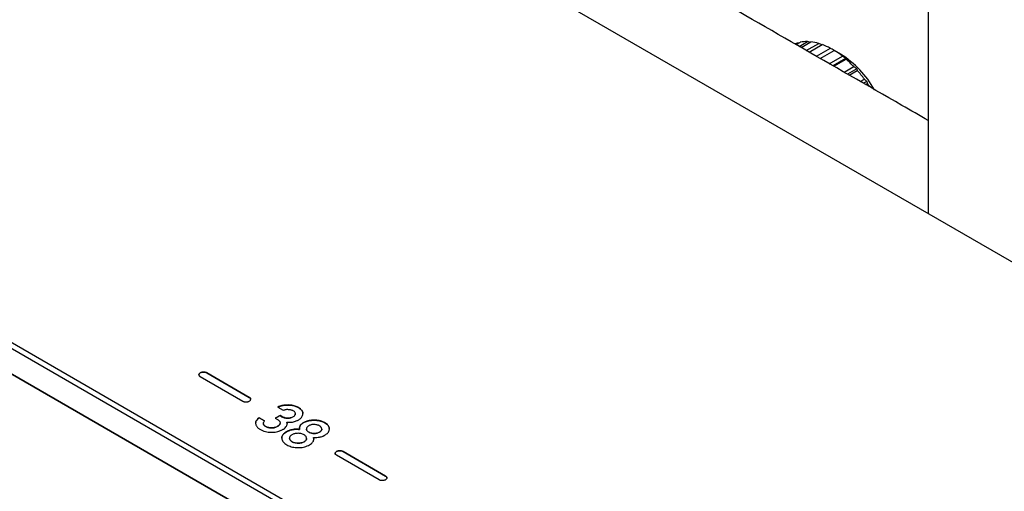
# Model space of a CAD drawing. Header units: millimetres. Extents: x 8 to 1894, y 12 to 2723.
# Tile 9 of 152: x 1603 to 1731, y 365 to 427. Entities that reach past the tile are written whole.
import ezdxf

# ---------------------------------------------------------------- set-up
doc = ezdxf.new("R2010")
doc.units = ezdxf.units.MM

msp = doc.modelspace()

# ---------------------------------------------------------------- linework, layer by layer
at = {"color": 7, "linetype": 'Continuous', "lineweight": 30}
for p, q in [((1720.88, 1178.96), (1720.88, 401.51)), ((1850.25, 326.82), (1616.91, 461.53)), ((1703.61, 423.52), (1703.87, 423.67)), ((1703.72, 423.46), (1704.27, 423.77)), ((1704.04, 423.64), (1703.87, 423.67)), ((1704.11, 423.23), (1705.19, 423.85)), ((1704.36, 423.09), (1705.63, 423.83)), ((1705.04, 422.7), (1706.65, 423.62)), ((1705.42, 422.48), (1707.12, 423.46)), ((1706.37, 421.94), (1708.18, 422.98)), ((1706.86, 421.66), (1708.67, 422.7)), ((1708.03, 420.98), (1709.73, 421.96)), ((1709.49, 422.23), (1708.67, 422.7)), ((1710.16, 421.66), (1708.51, 420.71)), ((1708.61, 420.65), (1710.2, 421.57)), ((1709.95, 419.88), (1711.21, 420.61)), ((1711.58, 420.31), (1710.4, 419.62)), ((1710.6, 419.51), (1711.66, 420.12)), ((1775.93, 283.51), (1542.59, 418.22)), ((1542.94, 418.83), (1776.29, 284.13)), ((1712.05, 418.67), (1712.58, 418.97)), ((1712.88, 418.69), (1712.45, 418.44)), ((1712.74, 418.28), (1712.97, 418.42)), ((1542.59, 414.96), (1775.93, 280.25)), ((1776.29, 280.04), (1542.94, 414.75)), ((1632.74, 377.69), (1627.23, 380.87)), ((1627.23, 380.86), (1632.74, 377.68)), ((1626.38, 380.38), (1631.9, 377.2)), ((1636.46, 376.43), (1637.16, 376.02)), ((1634.71, 374.65), (1634.02, 375.05)), ((1634.02, 375.05), (1634.02, 375.04)), ((1634.02, 375.04), (1634.71, 374.64)), ((1636.74, 375.33), (1636.12, 374.98)), ((1636.12, 374.98), (1636.42, 374.81)), ((1636.13, 374.97), (1636.74, 375.32)), ((1636.98, 375.19), (1636.74, 375.33)), ((1636.74, 375.33), (1636.74, 375.32)), ((1636.74, 375.32), (1636.98, 375.18)), ((1637.61, 374.48), (1637.61, 374.48)), ((1638.71, 375.55), (1638.71, 375.56)), ((1634.57, 374.29), (1634.57, 374.28)), ((1636.74, 374.35), (1636.74, 374.36)), ((1639.25, 373.53), (1639.25, 373.53)), ((1640.15, 373.61), (1640.15, 373.6)), ((1642.16, 373.55), (1642.16, 373.56)), ((1637.97, 372.4), (1637.97, 372.39)), ((1640.17, 372.35), (1640.17, 372.36)), ((1641.07, 372.48), (1641.07, 372.48)), ((1644.91, 370.67), (1650.42, 367.48)), ((1650.42, 367.47), (1644.91, 370.66)), ((1649.58, 366.99), (1644.06, 370.18))]:
    msp.add_line(p, q, dxfattribs=at)
for centre, radius, start, end in [((1704.97, 420.25), 3.59, 107.7847, 113.2052), ((1705.1, 419.63), 4.22, 88.8255, 101.3935), ((1704.98, 418), 5.86, 73.5258, 83.6249), ((1704.19, 415.62), 8.37, 61.5103, 69.4715), ((1702.65, 412.96), 11.45, 51.8284, 58.2908), ((1702.61, 411.23), 12.97, 29.4669, 57.9939), ((1700.7, 410.58), 14.52, 43.6369, 49.1507), ((1698.94, 408.95), 16.93, 36.3054, 41.2837), ((1698.1, 408.34), 17.97, 32.4847, 34.1216)]:
    msp.add_arc(centre, radius, start, end, dxfattribs=at)
for points, knots in [([(1720.88, 413.6), (1719.74, 414.26), (1714.09, 417.51), (1703.93, 423.34), (1690.42, 431.08), (1676.91, 438.81), (1663.39, 446.53), (1650.12, 454.09), (1641.36, 459.08), (1637.09, 461.5)], [0, 0, 0, 0, 0.040975, 0.202254, 0.363532, 0.524811, 0.686089, 0.847368, 1, 1, 1, 1]), ([(1705.51, 423.75), (1705.48, 423.76), (1705.38, 423.79), (1705.27, 423.83), (1705.19, 423.85)], [0, 0, 0, 0, 0.207341, 1, 1, 1, 1]), ([(1707.07, 423.43), (1707.01, 423.46), (1706.87, 423.53), (1706.73, 423.59), (1706.65, 423.62)], [0, 0, 0, 0, 0.440886, 1, 1, 1, 1]), ([(1708.67, 422.7), (1708.58, 422.76), (1708.42, 422.85), (1708.25, 422.94), (1708.18, 422.98)], [0, 0, 0, 0, 0.559494, 1, 1, 1, 1]), ([(1708.67, 422.7), (1708.67, 422.7), (1708.67, 422.7), (1708.67, 422.7), (1708.67, 422.7)], [0, 0, 0, 0, 0.559494, 1, 1, 1, 1]), ([(1710.16, 421.66), (1710.08, 421.72), (1709.93, 421.82), (1709.79, 421.92), (1709.73, 421.96)], [0, 0, 0, 0, 0.559494, 1, 1, 1, 1]), ([(1710.16, 421.66), (1710.17, 421.65), (1710.18, 421.62), (1710.2, 421.58), (1710.2, 421.57)], [0, 0, 0, 0, 0.559494, 1, 1, 1, 1]), ([(1711.58, 420.31), (1711.52, 420.36), (1711.39, 420.46), (1711.27, 420.56), (1711.21, 420.61)], [0, 0, 0, 0, 0.559494, 1, 1, 1, 1]), ([(1711.58, 420.31), (1711.6, 420.27), (1711.62, 420.21), (1711.65, 420.15), (1711.66, 420.12)], [0, 0, 0, 0, 0.559494, 1, 1, 1, 1]), ([(1712.88, 418.69), (1712.82, 418.75), (1712.73, 418.84), (1712.62, 418.93), (1712.58, 418.97)], [0, 0, 0, 0, 0.559494, 1, 1, 1, 1]), ([(1712.88, 418.69), (1712.9, 418.64), (1712.93, 418.55), (1712.96, 418.46), (1712.97, 418.42)], [0, 0, 0, 0, 0.5594943, 1, 1, 1, 1]), ([(1627.23, 380.87), (1627.19, 380.89), (1627.11, 380.93), (1626.96, 380.96), (1626.8, 380.98), (1626.65, 380.97), (1626.5, 380.93), (1626.38, 380.87), (1626.28, 380.8), (1626.22, 380.72), (1626.2, 380.63), (1626.22, 380.54), (1626.28, 380.45), (1626.35, 380.41), (1626.38, 380.38)], [0, 0, 0, 0, 0.085613, 0.168369, 0.25, 0.331631, 0.414387, 0.5, 0.585613, 0.668369, 0.75, 0.831631, 0.914387, 1, 1, 1, 1]), ([(1626.2, 380.62), (1626.21, 380.65), (1626.22, 380.71), (1626.28, 380.79), (1626.38, 380.87), (1626.5, 380.92), (1626.65, 380.96), (1626.8, 380.97), (1626.96, 380.96), (1627.11, 380.92), (1627.19, 380.88), (1627.23, 380.86)], [0, 0, 0, 0, 0.108842, 0.219183, 0.333333, 0.447483, 0.557825, 0.666667, 0.775508, 0.88585, 1, 1, 1, 1]), ([(1631.9, 377.2), (1631.94, 377.18), (1632.02, 377.14), (1632.17, 377.1), (1632.32, 377.09), (1632.47, 377.1), (1632.62, 377.14), (1632.75, 377.19), (1632.85, 377.27), (1632.91, 377.35), (1632.93, 377.44), (1632.91, 377.53), (1632.85, 377.62), (1632.78, 377.66), (1632.74, 377.69)], [0, 0, 0, 0, 0.085613, 0.168369, 0.25, 0.331631, 0.414387, 0.5, 0.585613, 0.668369, 0.75, 0.831631, 0.914387, 1, 1, 1, 1]), ([(1632.74, 377.68), (1632.78, 377.66), (1632.85, 377.61), (1632.91, 377.52), (1632.92, 377.46), (1632.92, 377.43)], [0, 0, 0, 0, 0.342451, 0.673475, 1, 1, 1, 1]), ([(1637.79, 376.7), (1637.69, 376.7), (1637.51, 376.69), (1637.24, 376.66), (1636.97, 376.61), (1636.7, 376.54), (1636.54, 376.46), (1636.46, 376.43)], [0, 0, 0, 0, 0.195894, 0.383776, 0.566908, 0.781372, 1, 1, 1, 1]), ([(1636.46, 376.42), (1636.53, 376.45), (1636.67, 376.51), (1636.9, 376.59), (1637.16, 376.65), (1637.46, 376.68), (1637.68, 376.69), (1637.79, 376.69)], [0, 0, 0, 0, 0.185965, 0.3683, 0.550578, 0.770116, 1, 1, 1, 1]), ([(1637.16, 376.02), (1637.22, 376.05), (1637.34, 376.09), (1637.53, 376.13), (1637.7, 376.14), (1637.8, 376.13), (1637.85, 376.13)], [0, 0, 0, 0, 0.305597, 0.584805, 0.793514, 1, 1, 1, 1]), ([(1639.7, 375.54), (1639.7, 375.6), (1639.7, 375.72), (1639.64, 375.89), (1639.53, 376.05), (1639.37, 376.2), (1639.18, 376.34), (1638.96, 376.47), (1638.71, 376.57), (1638.42, 376.64), (1638.11, 376.69), (1637.9, 376.69), (1637.79, 376.7)], [0, 0, 0, 0, 0.097748, 0.193415, 0.289679, 0.38917, 0.494279, 0.59016, 0.690964, 0.790727, 0.892714, 1, 1, 1, 1]), ([(1637.79, 376.69), (1637.88, 376.69), (1638.07, 376.68), (1638.33, 376.65), (1638.58, 376.6), (1638.81, 376.52), (1639.03, 376.42), (1639.25, 376.29), (1639.46, 376.13), (1639.61, 375.94), (1639.69, 375.76), (1639.7, 375.64), (1639.7, 375.58)], [0, 0, 0, 0, 0.094075, 0.183902, 0.271364, 0.358495, 0.447341, 0.551892, 0.676433, 0.794486, 0.910323, 1, 1, 1, 1]), ([(1637.85, 376.13), (1637.91, 376.13), (1638.03, 376.11), (1638.2, 376.07), (1638.35, 376.01), (1638.49, 375.93), (1638.61, 375.83), (1638.7, 375.7), (1638.71, 375.61), (1638.71, 375.57)], [0, 0, 0, 0, 0.132099, 0.256897, 0.378363, 0.516269, 0.676837, 0.835146, 1, 1, 1, 1]), ([(1634.02, 375.05), (1633.94, 374.98), (1633.79, 374.85), (1633.64, 374.64), (1633.57, 374.45), (1633.56, 374.28), (1633.6, 374.13), (1633.66, 373.98), (1633.75, 373.85), (1633.85, 373.74), (1633.97, 373.65), (1634.11, 373.55), (1634.28, 373.46), (1634.51, 373.35), (1634.82, 373.25), (1635.2, 373.18), (1635.47, 373.16), (1635.6, 373.16)], [0, 0, 0, 0, 0.092428, 0.177536, 0.258048, 0.317366, 0.376435, 0.433524, 0.489327, 0.533707, 0.578393, 0.623881, 0.677646, 0.733235, 0.822336, 0.910082, 1, 1, 1, 1]), ([(1633.57, 374.33), (1633.57, 374.36), (1633.57, 374.46), (1633.64, 374.64), (1633.79, 374.84), (1633.94, 374.97), (1634.02, 375.04)], [0, 0, 0, 0, 0.128209, 0.400212, 0.687741, 1, 1, 1, 1]), ([(1634.57, 374.26), (1634.57, 374.3), (1634.57, 374.37), (1634.61, 374.5), (1634.68, 374.59), (1634.71, 374.65)], [0, 0, 0, 0, 0.262897, 0.536537, 1, 1, 1, 1]), ([(1636.42, 374.81), (1636.47, 374.77), (1636.57, 374.71), (1636.67, 374.6), (1636.73, 374.49), (1636.74, 374.42), (1636.74, 374.38)], [0, 0, 0, 0, 0.285762, 0.56017, 0.776449, 1, 1, 1, 1]), ([(1637.72, 374.99), (1637.65, 374.99), (1637.5, 375), (1637.3, 375.05), (1637.13, 375.11), (1637.03, 375.17), (1636.98, 375.19)], [0, 0, 0, 0, 0.261482, 0.530025, 0.755519, 1, 1, 1, 1]), ([(1636.98, 375.18), (1637.04, 375.15), (1637.16, 375.09), (1637.36, 375.02), (1637.55, 374.99), (1637.66, 374.98), (1637.72, 374.98)], [0, 0, 0, 0, 0.307452, 0.586563, 0.794453, 1, 1, 1, 1]), ([(1637.56, 373.95), (1637.59, 374), (1637.64, 374.09), (1637.66, 374.23), (1637.65, 374.36), (1637.62, 374.44), (1637.61, 374.48)], [0, 0, 0, 0, 0.267866, 0.541348, 0.765073, 1, 1, 1, 1]), ([(1637.61, 374.48), (1637.71, 374.47), (1637.91, 374.45), (1638.21, 374.46), (1638.48, 374.51), (1638.72, 374.58), (1638.92, 374.65), (1639.1, 374.74), (1639.27, 374.85), (1639.45, 374.99), (1639.58, 375.16), (1639.67, 375.35), (1639.69, 375.48), (1639.7, 375.54)], [0, 0, 0, 0, 0.1012659, 0.1933015, 0.2800693, 0.3647128, 0.4480038, 0.502532, 0.5835742, 0.6845837, 0.7857329, 0.8899755, 1, 1, 1, 1]), ([(1637.61, 374.48), (1637.62, 374.42), (1637.65, 374.34), (1637.65, 374.27), (1637.65, 374.24)], [0, 0, 0, 0, 0.679499, 1, 1, 1, 1]), ([(1638.71, 375.57), (1638.71, 375.53), (1638.7, 375.44), (1638.63, 375.32), (1638.51, 375.21), (1638.35, 375.12), (1638.16, 375.04), (1637.95, 374.99), (1637.8, 374.99), (1637.72, 374.99)], [0, 0, 0, 0, 0.142615, 0.280007, 0.419783, 0.567261, 0.714405, 0.855797, 1, 1, 1, 1]), ([(1637.72, 374.98), (1637.8, 374.98), (1637.94, 374.99), (1638.14, 375.03), (1638.33, 375.1), (1638.49, 375.19), (1638.62, 375.3), (1638.7, 375.42), (1638.71, 375.51), (1638.71, 375.55)], [0, 0, 0, 0, 0.139484, 0.276016, 0.417152, 0.566541, 0.715589, 0.861191, 1, 1, 1, 1]), ([(1641.15, 374.73), (1641.04, 374.73), (1640.82, 374.72), (1640.5, 374.67), (1640.25, 374.61), (1640.05, 374.53), (1639.9, 374.47), (1639.77, 374.4), (1639.64, 374.32), (1639.52, 374.23), (1639.4, 374.11), (1639.35, 374.03), (1639.33, 373.99)], [0, 0, 0, 0, 0.139366, 0.273994, 0.407771, 0.487866, 0.569804, 0.654302, 0.701503, 0.806048, 0.904743, 1, 1, 1, 1]), ([(1639.33, 373.98), (1639.35, 374.02), (1639.4, 374.11), (1639.51, 374.21), (1639.6, 374.28), (1639.67, 374.33), (1639.76, 374.39), (1639.93, 374.47), (1640.16, 374.57), (1640.47, 374.66), (1640.8, 374.71), (1641.03, 374.72), (1641.15, 374.72)], [0, 0, 0, 0, 0.101935, 0.208, 0.251484, 0.296212, 0.342328, 0.425971, 0.571043, 0.712032, 0.853502, 1, 1, 1, 1]), ([(1643.14, 373.58), (1643.13, 373.65), (1643.12, 373.78), (1643.03, 373.98), (1642.88, 374.16), (1642.67, 374.33), (1642.42, 374.47), (1642.13, 374.59), (1641.82, 374.67), (1641.49, 374.72), (1641.26, 374.73), (1641.15, 374.73)], [0, 0, 0, 0, 0.113447, 0.222939, 0.332272, 0.445267, 0.563005, 0.673757, 0.781109, 0.888663, 1, 1, 1, 1]), ([(1641.15, 374.72), (1641.27, 374.72), (1641.5, 374.71), (1641.84, 374.66), (1642.15, 374.58), (1642.44, 374.45), (1642.69, 374.31), (1642.89, 374.14), (1643.04, 373.96), (1643.12, 373.78), (1643.13, 373.65), (1643.13, 373.58)], [0, 0, 0, 0, 0.114009, 0.224138, 0.334194, 0.447995, 0.566449, 0.677778, 0.785745, 0.894001, 1, 1, 1, 1]), ([(1635.6, 373.73), (1635.53, 373.73), (1635.38, 373.74), (1635.16, 373.79), (1634.97, 373.85), (1634.81, 373.95), (1634.68, 374.05), (1634.59, 374.15), (1634.58, 374.23), (1634.57, 374.26)], [0, 0, 0, 0, 0.153828, 0.300248, 0.445952, 0.597355, 0.744492, 0.876409, 1, 1, 1, 1]), ([(1634.57, 374.25), (1634.58, 374.22), (1634.59, 374.15), (1634.67, 374.05), (1634.79, 373.95), (1634.95, 373.86), (1635.14, 373.78), (1635.37, 373.73), (1635.52, 373.72), (1635.6, 373.72)], [0, 0, 0, 0, 0.117882, 0.243032, 0.381556, 0.532972, 0.686009, 0.839107, 1, 1, 1, 1]), ([(1636.74, 374.38), (1636.74, 374.34), (1636.73, 374.25), (1636.65, 374.11), (1636.5, 373.99), (1636.31, 373.88), (1636.09, 373.79), (1635.85, 373.73), (1635.69, 373.73), (1635.6, 373.73)], [0, 0, 0, 0, 0.132577, 0.266936, 0.411375, 0.568334, 0.720283, 0.86109, 1, 1, 1, 1]), ([(1635.6, 373.72), (1635.68, 373.72), (1635.84, 373.72), (1636.07, 373.77), (1636.29, 373.86), (1636.48, 373.96), (1636.63, 374.09), (1636.73, 374.22), (1636.73, 374.31), (1636.74, 374.35)], [0, 0, 0, 0, 0.135493, 0.272341, 0.418834, 0.578936, 0.735287, 0.879536, 1, 1, 1, 1]), ([(1635.6, 373.16), (1635.72, 373.16), (1635.94, 373.16), (1636.28, 373.21), (1636.54, 373.28), (1636.73, 373.35), (1636.87, 373.41), (1637.01, 373.48), (1637.11, 373.53), (1637.25, 373.62), (1637.42, 373.75), (1637.51, 373.88), (1637.56, 373.95)], [0, 0, 0, 0, 0.134203, 0.267031, 0.403041, 0.469563, 0.538152, 0.609176, 0.673672, 0.705844, 0.85021, 1, 1, 1, 1]), ([(1637.58, 373.23), (1637.5, 373.19), (1637.36, 373.1), (1637.19, 372.94), (1637.05, 372.77), (1636.97, 372.58), (1636.96, 372.44), (1636.96, 372.37)], [0, 0, 0, 0, 0.198988, 0.387365, 0.569337, 0.781887, 1, 1, 1, 1]), ([(1636.97, 372.41), (1636.97, 372.46), (1636.97, 372.56), (1637.03, 372.71), (1637.14, 372.89), (1637.32, 373.06), (1637.49, 373.17), (1637.58, 373.23)], [0, 0, 0, 0, 0.1437618, 0.3338982, 0.524007, 0.7547776, 1, 1, 1, 1]), ([(1639.25, 373.53), (1639.13, 373.54), (1638.91, 373.56), (1638.57, 373.55), (1638.27, 373.5), (1638.01, 373.43), (1637.78, 373.34), (1637.65, 373.27), (1637.58, 373.23)], [0, 0, 0, 0, 0.1923448, 0.3744748, 0.5530711, 0.6956099, 0.8436088, 1, 1, 1, 1]), ([(1637.58, 373.23), (1637.67, 373.27), (1637.84, 373.36), (1638.14, 373.46), (1638.43, 373.52), (1638.71, 373.55), (1638.98, 373.55), (1639.16, 373.53), (1639.25, 373.53)], [0, 0, 0, 0, 0.197384, 0.382421, 0.561468, 0.702594, 0.847732, 1, 1, 1, 1]), ([(1639.33, 373.99), (1639.31, 373.95), (1639.28, 373.86), (1639.24, 373.71), (1639.25, 373.6), (1639.25, 373.53)], [0, 0, 0, 0, 0.27353, 0.550692, 1, 1, 1, 1]), ([(1639.25, 373.62), (1639.25, 373.63), (1639.24, 373.69), (1639.26, 373.81), (1639.3, 373.91), (1639.33, 373.98)], [0, 0, 0, 0, 0.114928, 0.463816, 1, 1, 1, 1]), ([(1640.46, 373.99), (1640.4, 373.95), (1640.29, 373.88), (1640.19, 373.77), (1640.15, 373.66), (1640.15, 373.6), (1640.15, 373.56)], [0, 0, 0, 0, 0.309419, 0.586552, 0.79303, 1, 1, 1, 1]), ([(1641.12, 373), (1641.02, 373.01), (1640.84, 373.02), (1640.59, 373.1), (1640.4, 373.2), (1640.27, 373.31), (1640.19, 373.43), (1640.16, 373.51), (1640.15, 373.56)], [0, 0, 0, 0, 0.19053, 0.3735, 0.560317, 0.704791, 0.84923, 1, 1, 1, 1]), ([(1640.15, 373.56), (1640.17, 373.51), (1640.2, 373.4), (1640.33, 373.26), (1640.5, 373.15), (1640.7, 373.08), (1640.9, 373.03), (1641.04, 373.01), (1641.12, 373.01)], [0, 0, 0, 0, 0.1903503, 0.3731943, 0.5601293, 0.7044841, 0.8491068, 1, 1, 1, 1]), ([(1641.19, 374.17), (1641.12, 374.17), (1640.97, 374.17), (1640.78, 374.13), (1640.6, 374.07), (1640.51, 374.02), (1640.46, 373.99)], [0, 0, 0, 0, 0.263861, 0.530648, 0.754872, 1, 1, 1, 1]), ([(1641.12, 373.01), (1641.19, 373.01), (1641.34, 373), (1641.55, 373.05), (1641.75, 373.13), (1641.94, 373.23), (1642.08, 373.34), (1642.16, 373.48), (1642.16, 373.56), (1642.16, 373.61)], [0, 0, 0, 0, 0.1316143, 0.2650305, 0.4099434, 0.5691869, 0.7220095, 0.862064, 1, 1, 1, 1]), ([(1642.16, 373.56), (1642.16, 373.53), (1642.16, 373.46), (1642.09, 373.35), (1641.96, 373.23), (1641.78, 373.13), (1641.57, 373.05), (1641.35, 373), (1641.19, 373), (1641.12, 373)], [0, 0, 0, 0, 0.089525, 0.229212, 0.380263, 0.547047, 0.708362, 0.855497, 1, 1, 1, 1]), ([(1642.16, 373.61), (1642.14, 373.66), (1642.12, 373.77), (1641.98, 373.91), (1641.81, 374.02), (1641.62, 374.1), (1641.41, 374.15), (1641.27, 374.16), (1641.19, 374.17)], [0, 0, 0, 0, 0.190894, 0.373691, 0.560216, 0.704484, 0.848874, 1, 1, 1, 1]), ([(1641.85, 372.53), (1641.92, 372.55), (1642.08, 372.57), (1642.25, 372.64), (1642.38, 372.69), (1642.46, 372.73), (1642.56, 372.78), (1642.71, 372.88), (1642.88, 373.01), (1643.03, 373.19), (1643.12, 373.38), (1643.13, 373.51), (1643.14, 373.58)], [0, 0, 0, 0, 0.102109, 0.208248, 0.251739, 0.296465, 0.342573, 0.426202, 0.571272, 0.712283, 0.853723, 1, 1, 1, 1]), ([(1636.96, 372.37), (1636.97, 372.3), (1636.99, 372.16), (1637.1, 371.96), (1637.26, 371.78), (1637.48, 371.6), (1637.74, 371.45), (1638.03, 371.33), (1638.35, 371.24), (1638.69, 371.18), (1638.93, 371.17), (1639.05, 371.17)], [0, 0, 0, 0, 0.113487, 0.223423, 0.333154, 0.446038, 0.562527, 0.672559, 0.780079, 0.888201, 1, 1, 1, 1]), ([(1638.28, 372.83), (1638.23, 372.8), (1638.12, 372.73), (1638.02, 372.61), (1637.97, 372.49), (1637.97, 372.42), (1637.97, 372.38)], [0, 0, 0, 0, 0.289323, 0.563054, 0.777624, 1, 1, 1, 1]), ([(1637.97, 372.38), (1637.97, 372.33), (1637.99, 372.24), (1638.07, 372.11), (1638.2, 371.99), (1638.37, 371.89), (1638.58, 371.81), (1638.81, 371.76), (1638.98, 371.75), (1639.07, 371.75)], [0, 0, 0, 0, 0.143337, 0.280725, 0.418622, 0.560928, 0.705066, 0.849008, 1, 1, 1, 1]), ([(1639.07, 371.74), (1638.98, 371.74), (1638.82, 371.75), (1638.6, 371.8), (1638.39, 371.87), (1638.22, 371.97), (1638.08, 372.09), (1637.99, 372.23), (1637.97, 372.32), (1637.97, 372.37)], [0, 0, 0, 0, 0.144356, 0.282002, 0.419206, 0.56133, 0.706319, 0.850059, 1, 1, 1, 1]), ([(1639.07, 373.02), (1638.99, 373.02), (1638.83, 373.02), (1638.61, 372.97), (1638.43, 372.91), (1638.33, 372.86), (1638.28, 372.83)], [0, 0, 0, 0, 0.281216, 0.55309, 0.770779, 1, 1, 1, 1]), ([(1639.05, 371.17), (1639.18, 371.17), (1639.42, 371.17), (1639.78, 371.22), (1640.11, 371.31), (1640.43, 371.45), (1640.69, 371.6), (1640.89, 371.77), (1641.02, 371.94), (1641.1, 372.11), (1641.12, 372.3), (1641.09, 372.42), (1641.07, 372.48)], [0, 0, 0, 0, 0.105865, 0.209085, 0.313597, 0.423198, 0.543906, 0.637126, 0.726379, 0.81461, 0.904865, 1, 1, 1, 1]), ([(1640.17, 372.38), (1640.17, 372.43), (1640.15, 372.53), (1640.07, 372.66), (1639.94, 372.77), (1639.77, 372.87), (1639.57, 372.95), (1639.33, 373.01), (1639.16, 373.01), (1639.07, 373.02)], [0, 0, 0, 0, 0.1446, 0.28225, 0.419314, 0.561246, 0.706076, 0.849805, 1, 1, 1, 1]), ([(1639.07, 371.75), (1639.15, 371.75), (1639.31, 371.75), (1639.55, 371.79), (1639.76, 371.87), (1639.94, 371.97), (1640.08, 372.09), (1640.17, 372.24), (1640.17, 372.33), (1640.17, 372.38)], [0, 0, 0, 0, 0.1408266, 0.2767195, 0.4156779, 0.5627849, 0.7096155, 0.8522851, 1, 1, 1, 1]), ([(1640.17, 372.35), (1640.17, 372.31), (1640.16, 372.23), (1640.09, 372.1), (1639.96, 371.98), (1639.78, 371.87), (1639.57, 371.79), (1639.32, 371.74), (1639.15, 371.74), (1639.07, 371.74)], [0, 0, 0, 0, 0.118596, 0.25842, 0.401353, 0.552376, 0.702745, 0.848804, 1, 1, 1, 1]), ([(1641.07, 372.48), (1641.22, 372.48), (1641.48, 372.48), (1641.74, 372.52), (1641.85, 372.53)], [0, 0, 0, 0, 0.565678, 1, 1, 1, 1]), ([(1641.07, 372.48), (1641.09, 372.42), (1641.11, 372.34), (1641.1, 372.27), (1641.1, 372.25)], [0, 0, 0, 0, 0.78267, 1, 1, 1, 1]), ([(1644.06, 370.18), (1644.02, 370.2), (1643.96, 370.25), (1643.9, 370.33), (1643.88, 370.42), (1643.9, 370.51), (1643.96, 370.59), (1644.05, 370.67), (1644.18, 370.72), (1644.33, 370.76), (1644.48, 370.77), (1644.64, 370.76), (1644.79, 370.73), (1644.87, 370.69), (1644.91, 370.67)], [0, 0, 0, 0, 0.085613, 0.168369, 0.25, 0.331631, 0.414387, 0.5, 0.585613, 0.668369, 0.75, 0.831631, 0.914387, 1, 1, 1, 1]), ([(1644.91, 370.66), (1644.87, 370.68), (1644.79, 370.72), (1644.64, 370.75), (1644.48, 370.76), (1644.33, 370.75), (1644.18, 370.72), (1644.05, 370.66), (1643.96, 370.59), (1643.9, 370.5), (1643.89, 370.44), (1643.88, 370.41)], [0, 0, 0, 0, 0.11415, 0.224492, 0.333333, 0.442175, 0.552517, 0.666667, 0.780817, 0.891158, 1, 1, 1, 1]), ([(1650.42, 367.48), (1650.46, 367.46), (1650.53, 367.41), (1650.59, 367.33), (1650.61, 367.24), (1650.59, 367.15), (1650.53, 367.06), (1650.43, 366.99), (1650.3, 366.93), (1650.15, 366.9), (1650, 366.89), (1649.85, 366.9), (1649.7, 366.93), (1649.62, 366.97), (1649.58, 366.99)], [0, 0, 0, 0, 0.085613, 0.168369, 0.25, 0.331631, 0.414387, 0.5, 0.585613, 0.668369, 0.75, 0.831631, 0.914387, 1, 1, 1, 1]), ([(1650.6, 367.23), (1650.6, 367.26), (1650.59, 367.32), (1650.53, 367.4), (1650.46, 367.45), (1650.42, 367.47)], [0, 0, 0, 0, 0.326525, 0.657549, 1, 1, 1, 1])]:
    msp.add_open_spline(points, degree=3, knots=knots, dxfattribs=at)

doc.saveas('drawing.dxf')
